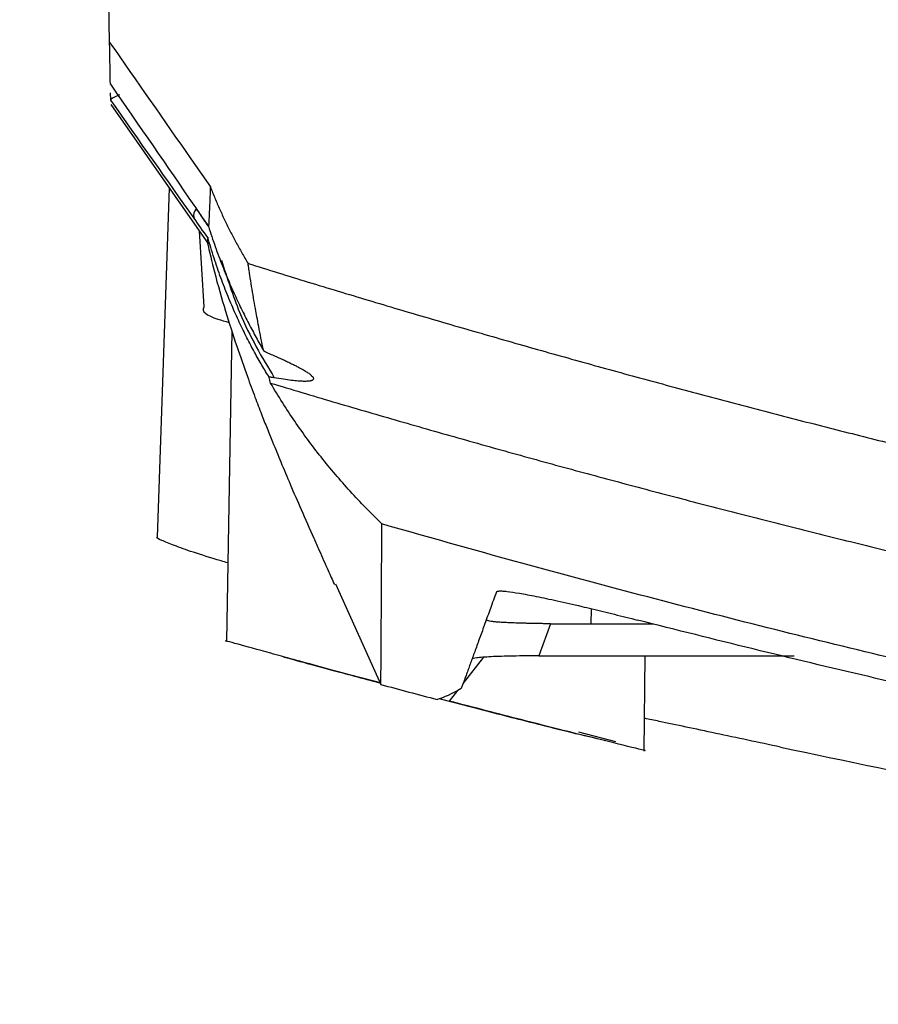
# Model space of a CAD drawing. Header units: millimetres. Extents: x 25 to 1229, y -261 to 1180.
# Tile 141 of 224: x 351 to 377, y 688 to 717. Entities that reach past the tile are written whole.
import ezdxf

# ---------------------------------------------------------------- set-up
doc = ezdxf.new("R2010")
doc.units = ezdxf.units.MM

msp = doc.modelspace()

# ---------------------------------------------------------------- linework, layer by layer
at = {"color": 7, "linetype": 'Continuous', "lineweight": 25}
for p, q in [((353.739, 714.833), (353.736, 715.041)), ((353.742, 714.692), (356.66, 710.524)), ((355.491, 712.194), (355.127, 701.766)), ((356.382, 710.922), (356.52, 708.655)), ((357.359, 707.934), (357.197, 698.664)), ((360.456, 700.373), (361.807, 697.369)), ((368.087, 699.633), (368.078, 699.184)), ((366.878, 699.184), (366.529, 698.224)), ((366.878, 699.184), (368.078, 699.184)), ((368.078, 699.184), (369.947, 699.184)), ((364.878, 698.182), (364.268, 697.407)), ((366.529, 698.224), (374.15, 698.224)), ((369.675, 695.374), (369.7, 698.224)), ((364.1, 697.194), (363.847, 696.873)), ((367.714, 695.952), (368.816, 695.661))]:
    msp.add_line(p, q, dxfattribs=at)
at = {"color": 7, "linetype": 'Continuous', "lineweight": 25, "flags": 128}
msp.add_lwpolyline([(356.134, 713.072), (356.46, 712.603), (356.716, 712.235)], dxfattribs=at)
at = {"color": 7, "linetype": 'Continuous', "lineweight": 25}
msp.add_arc((356.473, 711.389), 0.26, 132.932, 199.6403, dxfattribs=at)
for points in [[(353.709, 716.552), (352.815, 767.805), (351.919, 819.149), (351.022, 870.502)], [(353.709, 716.552), (354.517, 715.392), (355.326, 714.232), (356.134, 713.072)], [(353.731, 715.3), (353.726, 715.604), (353.719, 716.021), (353.709, 716.552)], [(353.731, 715.3), (354.593, 714.056), (355.432, 712.84), (356.226, 711.685)], [(353.739, 714.83), (353.739, 714.83), (353.739, 714.831), (353.739, 714.833)], [(356.228, 711.301), (355.434, 712.424), (354.597, 713.611), (353.739, 714.83)], [(356.226, 711.685), (356.373, 711.47), (356.519, 711.258), (356.662, 711.048)], [(356.64, 710.72), (356.504, 710.912), (356.367, 711.105), (356.228, 711.301)], [(356.636, 710.733), (356.639, 710.724), (356.64, 710.721), (356.64, 710.72)], [(358.515, 706.371), (358.502, 706.428), (358.489, 706.485), (358.476, 706.542)], [(361.807, 697.369), (362.367, 697.218), (362.928, 697.069), (363.488, 696.921)], [(364.211, 697.251), (363.927, 697.085), (363.686, 696.975), (363.488, 696.921)]]:
    msp.add_open_spline(points, degree=3, dxfattribs=at)
for points, knots in [([(354, 714.983), (353.982, 714.976), (353.945, 714.96), (353.895, 714.937), (353.849, 714.914), (353.797, 714.888), (353.75, 714.858), (353.743, 714.841), (353.739, 714.833)], [0, 0, 0, 0, 0.120979, 0.24549, 0.372675, 0.501534, 0.749058, 1, 1, 1, 1]), ([(356.716, 712.235), (356.716, 712.234), (356.716, 712.23), (356.715, 712.223), (356.715, 712.209), (356.714, 712.188), (356.713, 712.164), (356.711, 712.117), (356.707, 712.016), (356.701, 711.868), (356.694, 711.703), (356.687, 711.532), (356.679, 711.36), (356.67, 711.191), (356.665, 711.096), (356.662, 711.048)], [0, 0, 0, 0, 0.003125, 0.007813, 0.015625, 0.031251, 0.046876, 0.062502, 0.125003, 0.250006, 0.376201, 0.500009, 0.666937, 0.833601, 1, 1, 1, 1]), ([(356.716, 712.235), (356.761, 712.122), (356.851, 711.896), (356.997, 711.561), (357.15, 711.229), (357.31, 710.902), (357.479, 710.579), (357.656, 710.26), (357.78, 710.05), (357.842, 709.946)], [0, 0, 0, 0, 0.143207, 0.286156, 0.428931, 0.571617, 0.714301, 0.857067, 1, 1, 1, 1]), ([(356.296, 711.579), (356.379, 711.457), (356.495, 711.286), (356.608, 711.118), (356.64, 711.071)], [0, 0, 0, 0, 0.717122, 1, 1, 1, 1]), ([(356.658, 711.059), (356.691, 710.956), (356.757, 710.752), (356.861, 710.452), (356.967, 710.16), (357.077, 709.876), (357.189, 709.599), (357.302, 709.331), (357.451, 708.994), (357.637, 708.597), (357.861, 708.152), (358.083, 707.734), (358.23, 707.476), (358.303, 707.347)], [0, 0, 0, 0, 0.07387, 0.146782, 0.218793, 0.28996, 0.360337, 0.429983, 0.498954, 0.627625, 0.753757, 0.877747, 1, 1, 1, 1]), ([(356.64, 710.72), (356.633, 710.658), (356.622, 710.559), (356.612, 710.605), (356.609, 710.622)], [0, 0, 0, 0, 0.629404, 1, 1, 1, 1]), ([(358.476, 706.542), (358.44, 706.601), (358.367, 706.718), (358.257, 706.904), (358.145, 707.098), (358.033, 707.3), (357.92, 707.51), (357.806, 707.73), (357.693, 707.958), (357.58, 708.194), (357.428, 708.526), (357.242, 708.963), (357.026, 709.52), (356.821, 710.111), (356.698, 710.523), (356.636, 710.733)], [0, 0, 0, 0, 0.053379, 0.107164, 0.161416, 0.216197, 0.271564, 0.327575, 0.384284, 0.441747, 0.500016, 0.61995, 0.743004, 0.869564, 1, 1, 1, 1]), ([(356.62, 710.593), (356.69, 710.294), (356.85, 709.607), (357.151, 708.567), (357.486, 707.52), (357.787, 706.659), (358.039, 705.978), (358.237, 705.46), (358.416, 705.006), (358.607, 704.532), (358.836, 703.975), (359.117, 703.31), (359.442, 702.559), (359.728, 701.909), (359.912, 701.496), (359.968, 701.371)], [0, 0, 0, 0, 0.083967, 0.192763, 0.289117, 0.373088, 0.430405, 0.480117, 0.522873, 0.569941, 0.643652, 0.731576, 0.833709, 0.950049, 1, 1, 1, 1]), ([(357.045, 710.047), (357.218, 709.511), (357.663, 708.134), (358.261, 707.139), (358.626, 706.531)], [0, 0, 0, 0, 0.389805, 1, 1, 1, 1]), ([(357.842, 709.946), (358.439, 709.761), (359.633, 709.391), (361.428, 708.849), (363.225, 708.316), (365.025, 707.794), (366.828, 707.28), (368.633, 706.777), (370.441, 706.283), (372.251, 705.8), (374.065, 705.326), (375.88, 704.861), (377.699, 704.407), (379.52, 703.962), (381.343, 703.527), (384.693, 702.748), (389.579, 701.673), (396.018, 700.383), (402.479, 699.216), (411.113, 697.825), (421.944, 696.393), (434.958, 695.171), (447.978, 694.44), (465.321, 694.119), (487.009, 694.933), (506.44, 697.134), (519.327, 699.209), (525.792, 700.376), (532.234, 701.665), (537.735, 702.874), (542.303, 703.95), (545.947, 704.85), (549.581, 705.79), (553.205, 706.768), (556.817, 707.786), (560.42, 708.841), (562.813, 709.577), (564.009, 709.946)], [0, 0, 0, 0, 0.00896, 0.017918, 0.026875, 0.035831, 0.044786, 0.05374, 0.062694, 0.071648, 0.080602, 0.089557, 0.098512, 0.107468, 0.116425, 0.125384, 0.156764, 0.18813, 0.219495, 0.250869, 0.313459, 0.376039, 0.438172, 0.500302, 0.624595, 0.748901, 0.780289, 0.811669, 0.843052, 0.87445, 0.892389, 0.910324, 0.928256, 0.946187, 0.96412, 0.982057, 1, 1, 1, 1]), ([(358.303, 707.347), (358.277, 707.473), (358.229, 707.707), (358.164, 708.045), (358.109, 708.336), (358.037, 708.731), (357.967, 709.144), (357.903, 709.542), (357.872, 709.743), (357.857, 709.844), (357.849, 709.895), (357.846, 709.92), (357.844, 709.932), (357.843, 709.939), (357.842, 709.942), (357.842, 709.944), (357.842, 709.946)], [0, 0, 0, 0, 0.155994, 0.29134, 0.406014, 0.499995, 0.749997, 0.874998, 0.937499, 0.96875, 0.984375, 0.992187, 0.996094, 0.997656, 0.998828, 1, 1, 1, 1]), ([(356.535, 708.656), (356.53, 708.651), (356.417, 708.524), (356.652, 708.358), (357.16, 708.22), (357.278, 708.188)], [0, 0, 0, 0, 0.0309317, 0.7759884, 1, 1, 1, 1]), ([(358.303, 707.347), (358.304, 707.345), (358.306, 707.341), (358.319, 707.331), (358.339, 707.32), (358.367, 707.305), (358.403, 707.288), (358.445, 707.269), (358.478, 707.254), (358.495, 707.247)], [0, 0, 0, 0, 0.115733, 0.23914, 0.371205, 0.51273, 0.664367, 0.826646, 1, 1, 1, 1]), ([(358.495, 707.247), (358.548, 707.224), (358.651, 707.179), (358.796, 707.115), (358.931, 707.053), (359.057, 706.994), (359.173, 706.938), (359.279, 706.884), (359.376, 706.833), (359.482, 706.776), (359.586, 706.713), (359.68, 706.649), (359.746, 706.593), (359.788, 706.545), (359.794, 706.519), (359.797, 706.506)], [0, 0, 0, 0, 0.063034, 0.125805, 0.188375, 0.250805, 0.313157, 0.375492, 0.437873, 0.500363, 0.600835, 0.700769, 0.800431, 0.900085, 1, 1, 1, 1]), ([(358.626, 706.531), (358.605, 706.535), (358.565, 706.541), (358.518, 706.547), (358.483, 706.549), (358.478, 706.544), (358.476, 706.542)], [0, 0, 0, 0, 0.259562, 0.49817, 0.765435, 1, 1, 1, 1]), ([(358.515, 706.371), (359.135, 706.185), (360.375, 705.815), (362.24, 705.271), (364.106, 704.738), (365.976, 704.214), (367.848, 703.701), (369.724, 703.198), (371.602, 702.706), (373.483, 702.223), (375.366, 701.751), (377.252, 701.289), (379.14, 700.838), (381.031, 700.396), (382.924, 699.965), (384.82, 699.545), (386.717, 699.134), (388.617, 698.735), (390.52, 698.345), (392.424, 697.966), (394.33, 697.597), (396.239, 697.239), (398.149, 696.891), (400.061, 696.553), (401.975, 696.226), (403.891, 695.91), (405.808, 695.603), (407.727, 695.308), (409.648, 695.023), (411.57, 694.748), (413.494, 694.484), (415.419, 694.23), (417.345, 693.987), (419.273, 693.754), (421.202, 693.532), (423.132, 693.321), (425.064, 693.12), (426.996, 692.929), (428.929, 692.749), (430.864, 692.58), (432.799, 692.421), (434.735, 692.273), (436.672, 692.135), (438.61, 692.008), (440.548, 691.892), (442.487, 691.786), (444.426, 691.69), (446.366, 691.605), (448.307, 691.531), (450.247, 691.468), (452.188, 691.415), (454.13, 691.372), (456.071, 691.34), (458.013, 691.319), (459.955, 691.308), (461.896, 691.308), (463.838, 691.319), (465.78, 691.34), (467.721, 691.372), (469.663, 691.415), (471.604, 691.468), (473.545, 691.531), (475.485, 691.605), (477.425, 691.69), (479.364, 691.786), (481.303, 691.892), (483.241, 692.008), (485.179, 692.135), (487.116, 692.273), (489.052, 692.421), (490.987, 692.58), (492.922, 692.749), (494.855, 692.929), (496.788, 693.12), (498.719, 693.321), (500.649, 693.532), (502.578, 693.754), (504.506, 693.987), (506.432, 694.23), (508.357, 694.484), (510.281, 694.748), (512.203, 695.023), (514.124, 695.308), (516.043, 695.603), (517.96, 695.91), (519.876, 696.226), (521.79, 696.553), (523.702, 696.891), (525.613, 697.239), (527.521, 697.597), (529.427, 697.966), (531.331, 698.345), (533.234, 698.735), (535.134, 699.134), (537.031, 699.545), (538.927, 699.965), (540.82, 700.396), (542.711, 700.838), (544.599, 701.289), (546.485, 701.751), (548.369, 702.223), (550.249, 702.706), (552.127, 703.198), (554.003, 703.701), (555.875, 704.214), (557.745, 704.738), (559.612, 705.271), (561.476, 705.815), (562.716, 706.185), (563.336, 706.371)], [0, 0, 0, 0, 0.009345, 0.01869, 0.028035, 0.03738, 0.046725, 0.05607, 0.065415, 0.074761, 0.084106, 0.093451, 0.102797, 0.112142, 0.121488, 0.130833, 0.140179, 0.149524, 0.15887, 0.168215, 0.177561, 0.186907, 0.196252, 0.205598, 0.214944, 0.22429, 0.233636, 0.242981, 0.252327, 0.261673, 0.271019, 0.280365, 0.289711, 0.299057, 0.308403, 0.317749, 0.327096, 0.336442, 0.345788, 0.355134, 0.36448, 0.373826, 0.383172, 0.392519, 0.401865, 0.411211, 0.420557, 0.429903, 0.43925, 0.448596, 0.457942, 0.467288, 0.476634, 0.485981, 0.495327, 0.504673, 0.514019, 0.523366, 0.532712, 0.542058, 0.551404, 0.56075, 0.570097, 0.579443, 0.588789, 0.598135, 0.607481, 0.616828, 0.626174, 0.63552, 0.644866, 0.654212, 0.663558, 0.672904, 0.682251, 0.691597, 0.700943, 0.710289, 0.719635, 0.728981, 0.738327, 0.747673, 0.757019, 0.766364, 0.77571, 0.785056, 0.794402, 0.803748, 0.813093, 0.822439, 0.831785, 0.84113, 0.850476, 0.859821, 0.869167, 0.878512, 0.887858, 0.897203, 0.906549, 0.915894, 0.925239, 0.934585, 0.94393, 0.953275, 0.96262, 0.971965, 0.98131, 0.990655, 1, 1, 1, 1]), ([(361.841, 702.164), (361.679, 702.324), (361.355, 702.644), (360.891, 703.138), (360.445, 703.645), (360.021, 704.163), (359.616, 704.693), (359.231, 705.236), (358.861, 705.795), (358.631, 706.178), (358.515, 706.371)], [0, 0, 0, 0, 0.125515, 0.25061, 0.374768, 0.499995, 0.623132, 0.747484, 0.873092, 1, 1, 1, 1]), ([(359.797, 706.506), (359.796, 706.499), (359.794, 706.485), (359.78, 706.468), (359.757, 706.454), (359.725, 706.442), (359.684, 706.434), (359.633, 706.428), (359.572, 706.425), (359.48, 706.425), (359.342, 706.433), (359.139, 706.453), (358.904, 706.485), (358.719, 706.516), (358.626, 706.531)], [0, 0, 0, 0, 0.062767, 0.125337, 0.187771, 0.250127, 0.312464, 0.374843, 0.437323, 0.499962, 0.625091, 0.749824, 0.874635, 1, 1, 1, 1]), ([(361.807, 697.369), (361.807, 697.386), (361.808, 697.421), (361.809, 697.485), (361.81, 697.556), (361.811, 697.635), (361.812, 697.721), (361.813, 697.814), (361.814, 697.914), (361.815, 698.02), (361.816, 698.131), (361.817, 698.248), (361.817, 698.37), (361.818, 698.497), (361.819, 698.628), (361.82, 698.763), (361.821, 698.973), (361.822, 699.274), (361.825, 699.686), (361.827, 700.127), (361.83, 700.597), (361.833, 701.093), (361.837, 701.611), (361.84, 701.981), (361.841, 702.164)], [0, 0, 0, 0, 0.037227, 0.073898, 0.110012, 0.145571, 0.180573, 0.21502, 0.24891, 0.282244, 0.315022, 0.347243, 0.378909, 0.410018, 0.440571, 0.470568, 0.500009, 0.575126, 0.649014, 0.721673, 0.793101, 0.863298, 0.932265, 1, 1, 1, 1]), ([(560.01, 702.164), (559.433, 701.999), (558.28, 701.67), (556.544, 701.186), (554.803, 700.71), (553.055, 700.241), (551.302, 699.78), (549.543, 699.328), (547.778, 698.883), (546.007, 698.446), (544.231, 698.018), (542.448, 697.598), (540.66, 697.185), (538.866, 696.782), (537.067, 696.386), (535.262, 696), (533.452, 695.621), (531.636, 695.252), (529.814, 694.891), (527.987, 694.538), (526.155, 694.195), (524.317, 693.86), (522.474, 693.535), (520.625, 693.218), (518.771, 692.911), (516.912, 692.612), (515.048, 692.323), (513.179, 692.043), (511.305, 691.772), (509.425, 691.511), (507.541, 691.259), (505.651, 691.017), (503.757, 690.784), (501.858, 690.561), (499.954, 690.348), (498.045, 690.144), (496.132, 689.95), (494.214, 689.767), (492.291, 689.593), (490.364, 689.429), (488.432, 689.275), (486.495, 689.132), (484.555, 688.998), (482.61, 688.876), (480.66, 688.763), (478.706, 688.661), (476.749, 688.569), (474.787, 688.488), (472.82, 688.417), (470.85, 688.357), (468.876, 688.308), (466.898, 688.27), (464.916, 688.242), (462.931, 688.226), (460.247, 688.218), (456.873, 688.237), (452.815, 688.306), (448.776, 688.42), (444.755, 688.579), (440.753, 688.782), (436.771, 689.028), (432.809, 689.317), (428.867, 689.649), (424.946, 690.022), (421.046, 690.436), (417.168, 690.891), (413.312, 691.386), (409.479, 691.92), (405.669, 692.492), (401.881, 693.103), (398.118, 693.751), (394.378, 694.436), (390.662, 695.157), (386.971, 695.914), (383.305, 696.706), (379.664, 697.532), (376.049, 698.392), (372.458, 699.284), (368.895, 700.211), (365.356, 701.166), (363.011, 701.832), (361.841, 702.164)], [0, 0, 0, 0, 0.0089556, 0.0179295, 0.0269218, 0.0359324, 0.0449614, 0.0540088, 0.0630744, 0.0721585, 0.0812609, 0.0903816, 0.0995207, 0.1086781, 0.1178539, 0.127048, 0.1362605, 0.1454913, 0.1547404, 0.1640079, 0.1732937, 0.1825979, 0.1919204, 0.2012612, 0.2106204, 0.2199979, 0.2293937, 0.2388079, 0.2482404, 0.2576912, 0.2671604, 0.2766479, 0.2861537, 0.2956779, 0.3052204, 0.3147812, 0.3243603, 0.3339577, 0.3435735, 0.3532076, 0.36286, 0.3725307, 0.3822198, 0.3919271, 0.4016528, 0.4113968, 0.4211591, 0.4309397, 0.4407386, 0.4505559, 0.4603914, 0.4702453, 0.4801174, 0.4900079, 0.4999166, 0.520214, 0.5404263, 0.5605536, 0.5805959, 0.6005532, 0.6204255, 0.6402127, 0.6599148, 0.6795319, 0.6990639, 0.7185109, 0.7378728, 0.7571495, 0.7763412, 0.7954477, 0.8144691, 0.8334054, 0.8522566, 0.8710226, 0.8897034, 0.9082991, 0.9268097, 0.945235, 0.9635752, 0.9818302, 1, 1, 1, 1]), ([(357.238, 701.002), (357.172, 701.021), (356.422, 701.238), (355.739, 701.476), (355.237, 701.679), (355.088, 701.758), (355.131, 701.766), (355.133, 701.766)], [0, 0, 0, 0, 0.045509, 0.516, 0.751553, 0.988652, 1, 1, 1, 1]), ([(359.968, 701.371), (360.056, 701.174), (360.202, 700.844), (360.358, 700.496), (360.42, 700.357)], [0, 0, 0, 0, 0.599996, 1, 1, 1, 1]), ([(365.261, 700.136), (365.231, 700.052), (365.169, 699.883), (365.082, 699.642), (364.997, 699.41), (364.916, 699.188), (364.839, 698.975), (364.764, 698.771), (364.694, 698.577), (364.626, 698.392), (364.562, 698.216), (364.502, 698.05), (364.445, 697.893), (364.391, 697.745), (364.341, 697.607), (364.294, 697.479), (364.25, 697.359), (364.224, 697.287), (364.211, 697.251)], [0, 0, 0, 0, 0.062579, 0.125146, 0.187702, 0.250247, 0.312781, 0.375304, 0.437816, 0.500319, 0.562811, 0.625294, 0.687767, 0.750232, 0.812687, 0.875133, 0.937571, 1, 1, 1, 1]), ([(365.261, 700.136), (365.264, 700.14), (365.268, 700.147), (365.286, 700.155), (365.312, 700.16), (365.348, 700.163), (365.392, 700.163), (365.445, 700.161), (365.507, 700.156), (365.648, 700.142), (365.925, 700.101), (366.432, 700.006), (367.058, 699.874), (367.648, 699.739), (368.121, 699.627), (368.449, 699.548), (368.784, 699.466), (369.128, 699.38), (369.361, 699.321), (369.478, 699.292)], [0, 0, 0, 0, 0.031698, 0.063174, 0.09448, 0.125669, 0.156794, 0.187908, 0.219065, 0.250319, 0.375995, 0.500149, 0.625808, 0.750148, 0.800521, 0.850383, 0.900044, 0.949813, 1, 1, 1, 1]), ([(366.878, 699.184), (366.837, 699.185), (366.755, 699.185), (366.633, 699.186), (366.512, 699.188), (366.394, 699.19), (366.278, 699.193), (366.164, 699.195), (366.053, 699.199), (365.946, 699.202), (365.842, 699.205), (365.742, 699.209), (365.647, 699.213), (365.556, 699.216), (365.445, 699.221), (365.321, 699.229), (365.196, 699.241), (365.092, 699.255), (365.013, 699.269), (364.962, 699.285), (364.959, 699.295), (364.957, 699.3)], [0, 0, 0, 0, 0.031094, 0.062051, 0.093014, 0.124124, 0.155522, 0.187342, 0.219717, 0.252769, 0.286615, 0.321365, 0.357118, 0.393967, 0.431995, 0.504684, 0.585722, 0.675513, 0.77435, 0.882456, 1, 1, 1, 1]), ([(552.373, 699.292), (551.808, 699.148), (550.68, 698.862), (548.984, 698.444), (547.287, 698.032), (545.589, 697.629), (543.89, 697.234), (542.19, 696.847), (540.488, 696.468), (538.785, 696.098), (537.08, 695.735), (535.375, 695.381), (533.668, 695.034), (531.959, 694.696), (530.25, 694.366), (528.539, 694.044), (526.827, 693.73), (525.114, 693.424), (523.399, 693.126), (521.683, 692.836), (519.966, 692.555), (518.248, 692.281), (516.528, 692.015), (514.807, 691.758), (513.085, 691.509), (511.361, 691.267), (509.636, 691.034), (507.91, 690.809), (506.183, 690.592), (504.454, 690.383), (502.724, 690.182), (500.993, 689.989), (499.261, 689.804), (497.527, 689.628), (495.792, 689.459), (494.056, 689.299), (492.318, 689.147), (490.579, 689.003), (488.839, 688.867), (487.098, 688.739), (485.355, 688.62), (483.611, 688.508), (481.866, 688.405), (480.119, 688.31), (478.371, 688.224), (476.622, 688.146), (474.871, 688.075), (473.12, 688.014), (471.367, 687.96), (469.612, 687.915), (467.857, 687.878), (466.1, 687.849), (464.341, 687.829), (462.582, 687.817), (460.23, 687.812), (457.285, 687.827), (453.746, 687.878), (450.204, 687.964), (446.659, 688.084), (443.111, 688.238), (439.559, 688.427), (436.006, 688.649), (432.454, 688.907), (428.905, 689.198), (425.36, 689.523), (421.821, 689.882), (418.287, 690.275), (414.76, 690.701), (411.24, 691.161), (407.726, 691.654), (404.219, 692.181), (400.717, 692.741), (397.221, 693.335), (393.732, 693.962), (390.248, 694.622), (386.771, 695.316), (383.3, 696.043), (379.835, 696.804), (376.375, 697.598), (372.922, 698.424), (370.626, 699.002), (369.478, 699.292)], [0, 0, 0, 0, 0.009498, 0.01899, 0.028476, 0.037957, 0.047431, 0.0569, 0.066364, 0.075823, 0.085278, 0.094728, 0.104174, 0.113617, 0.123055, 0.132491, 0.141923, 0.151352, 0.160779, 0.170203, 0.179626, 0.189046, 0.198465, 0.207883, 0.217299, 0.226715, 0.23613, 0.245545, 0.254959, 0.264374, 0.273789, 0.283205, 0.292622, 0.302041, 0.31146, 0.320882, 0.330305, 0.33973, 0.349159, 0.358589, 0.368023, 0.37746, 0.386901, 0.396346, 0.405794, 0.415247, 0.424705, 0.434167, 0.443634, 0.453107, 0.462586, 0.472071, 0.481561, 0.491059, 0.500563, 0.519645, 0.538746, 0.55787, 0.577018, 0.596193, 0.615396, 0.634628, 0.653866, 0.673103, 0.692335, 0.711562, 0.73078, 0.749989, 0.769188, 0.788385, 0.807581, 0.826778, 0.84598, 0.865189, 0.884405, 0.903633, 0.922872, 0.942127, 0.961398, 0.980689, 1, 1, 1, 1]), ([(361.801, 697.413), (361.18, 697.579), (359.938, 697.912), (358.425, 698.326), (357.488, 698.585), (357.085, 698.696), (357.199, 698.665), (357.199, 698.664)], [0, 0, 0, 0, 0.249652, 0.499171, 0.74872, 0.998394, 1, 1, 1, 1]), ([(358.913, 698.19), (358.931, 698.185), (358.968, 698.175), (359.358, 698.068), (360.214, 697.835), (361.263, 697.554), (361.764, 697.42)], [0, 0, 0, 0, 0.170705, 0.3442712, 0.6864709, 1, 1, 1, 1]), ([(366.529, 698.224), (366.269, 698.224), (366.005, 698.222), (365.514, 698.213), (365.288, 698.206), (364.917, 698.188), (364.772, 698.177), (364.581, 698.153), (364.535, 698.14), (364.53, 698.128)], [0, 0, 0, 0, 0.25, 0.25, 0.5, 0.5, 0.75, 0.75, 1, 1, 1, 1]), ([(363.549, 696.949), (363.599, 696.936), (363.951, 696.843), (364.626, 696.668), (365.814, 696.362), (366.865, 696.095), (367.531, 695.929), (367.691, 695.889), (367.697, 695.888)], [0, 0, 0, 0, 0.0316164, 0.2236854, 0.4145363, 0.7957657, 0.9919556, 1, 1, 1, 1]), ([(369.651, 695.408), (369.659, 695.406), (369.806, 695.369), (369.255, 695.501), (368.008, 695.809), (366.079, 696.294), (364.591, 696.68), (363.847, 696.873)], [0, 0, 0, 0, 0.014395, 0.26066, 0.507005, 0.753485, 1, 1, 1, 1]), ([(373.746, 695.496), (373.091, 695.636), (371.796, 695.913), (370.44, 696.202), (369.828, 696.328), (369.684, 696.358)], [0, 0, 0, 0, 0.438973, 0.868354, 1, 1, 1, 1]), ([(367.888, 695.852), (367.953, 695.835), (368.236, 695.764), (368.381, 695.728), (368.494, 695.7)], [0, 0, 0, 0, 0.230507, 1, 1, 1, 1]), ([(373.746, 695.496), (377.627, 694.682), (383.208, 693.51), (388.938, 692.574), (390.685, 692.288)], [0, 0, 0, 0, 0.695262, 1, 1, 1, 1])]:
    msp.add_open_spline(points, degree=3, knots=knots, dxfattribs=at)

doc.saveas('drawing.dxf')
